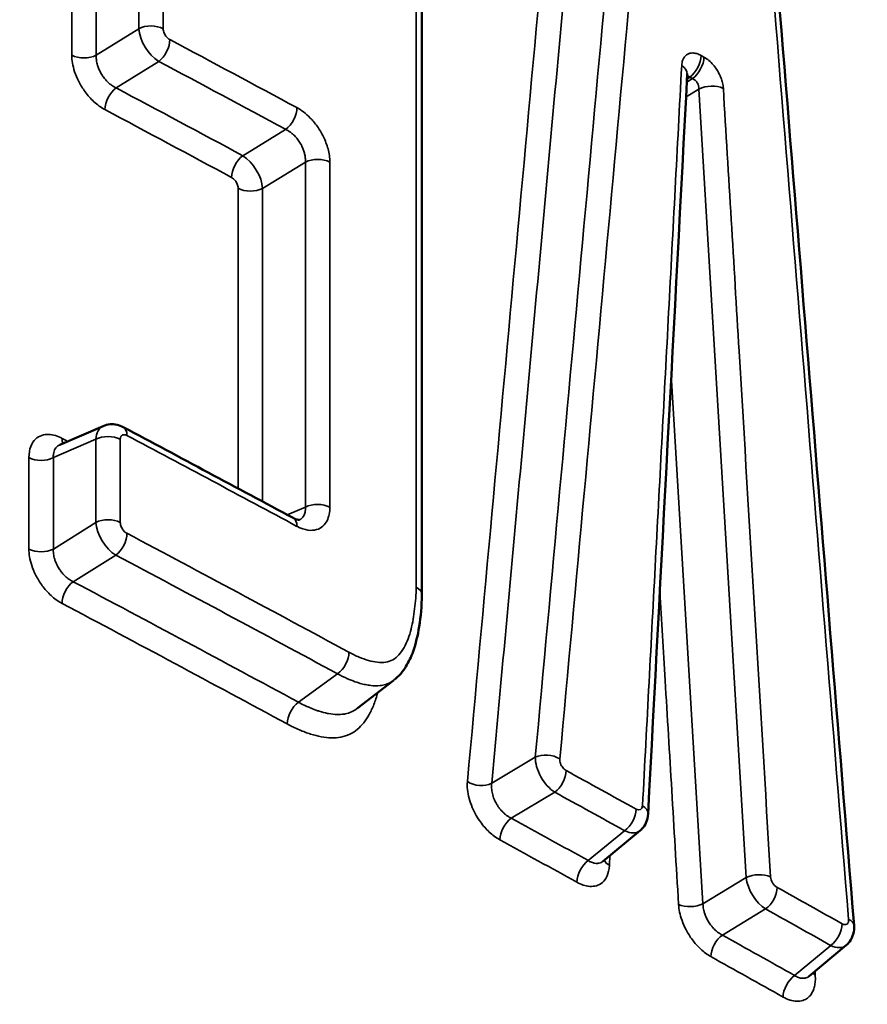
# Model space of a CAD drawing. Header units: millimetres. Extents: x 38 to 2514, y 38 to 1622.
# Tile 228 of 256: x 1590.81 to 1595.49, y 333.88 to 339.32. Entities that reach past the tile are written whole.
import ezdxf

# ---------------------------------------------------------------- set-up
doc = ezdxf.new("R2010")
doc.units = ezdxf.units.MM
doc.header["$LTSCALE"] = 7.692308
doc.layers.add('Visible (ISO)', color=7, linetype='Continuous', lineweight=50)
doc.layers.add('Visible Narrow (ISO)', color=7, linetype='Continuous', lineweight=35)

msp = doc.modelspace()

# ---------------------------------------------------------------- linework, layer by layer
at = {"layer": 'Visible (ISO)'}
for p, q in [((1593.0291, 336.1416), (1593.0291, 341.267)), ((1591.267, 337.0738), (1591.0267, 336.9701)), ((1592.8717, 335.6677), (1592.6737, 335.5141)), ((1592.8758, 335.6708), (1592.8758, 335.6708)), ((1592.6736, 335.514), (1592.6737, 335.5141)), ((1594.031, 334.6692), (1594.2355, 334.838)), ((1595.375, 334.2045), (1595.1704, 334.0339)), ((1595.1704, 334.0339), (1595.1704, 334.0339))]:
    msp.add_line(p, q, dxfattribs=at)
for centre, major_axis, ratio, start_param, end_param in [((1594.3965, 339.0242), (0.0999, -0.0053), 0.609179, 0, 0.000602), ((1582.5965, 329.0169), (10, -17.3205), 0.57735, 3.926991, 6.913108)]:
    msp.add_ellipse(centre, major_axis=major_axis, ratio=ratio, start_param=start_param, end_param=end_param, dxfattribs=at)
for points in [[(1594.8939, 340.7733), (1595.0691, 338.6206), (1595.244, 336.4677), (1595.4185, 334.3147)], [(1594.4963, 339.0189), (1594.4242, 337.6556), (1594.3521, 336.2922), (1594.2799, 334.9288)], [(1594.4965, 339.0208), (1594.4965, 339.0208), (1594.4964, 339.0202), (1594.4963, 339.0189)], [(1591.3776, 337.0675), (1591.6918, 336.9006), (1592.0051, 336.7333), (1592.3175, 336.5656)], [(1591.0259, 336.9698), (1591.0259, 336.9698), (1591.0263, 336.9699), (1591.0267, 336.9701)], [(1594.031, 334.6693), (1594.0303, 334.6686), (1594.0298, 334.6681), (1594.0298, 334.6681)], [(1595.1704, 334.0339), (1595.1695, 334.0331), (1595.1691, 334.0325), (1595.1691, 334.0325)]]:
    msp.add_open_spline(points, degree=3, dxfattribs=at)
for points, knots in [([(1591.267, 337.0738), (1591.279, 337.0789), (1591.292, 337.0821), (1591.3179, 337.0842), (1591.3311, 337.0832), (1591.3554, 337.0775), (1591.3669, 337.0732), (1591.3776, 337.0675)], [0, 0, 0, 0, 0.00399308, 0.00399308, 0.00797021, 0.00797021, 0.01168959, 0.01168959, 0.01168959, 0.01168959]), ([(1592.3175, 336.5656), (1592.3263, 336.5608), (1592.3343, 336.5579), (1592.3453, 336.5551), (1592.3486, 336.555), (1592.3508, 336.5551), (1592.3511, 336.5551), (1592.3511, 336.5551)], [0, 0, 0, 0, 0.00459043, 0.00459043, 0.00884239, 0.00884239, 0.01086456, 0.01086456, 0.01086456, 0.01086456]), ([(1593.0291, 336.1416), (1593.0291, 336.0791), (1593.0227, 336.0218), (1593.0065, 335.918), (1592.9962, 335.8716), (1592.97, 335.7988), (1592.9571, 335.7706), (1592.9237, 335.7172), (1592.9028, 335.6917), (1592.8758, 335.6708)], [0, 0, 0, 0, 0.02195062, 0.02195062, 0.04030988, 0.04030988, 0.05256473, 0.05256473, 0.06530855, 0.06530855, 0.06530855, 0.06530855]), ([(1594.2799, 334.9288), (1594.2791, 334.9135), (1594.2757, 334.8982), (1594.2641, 334.8708), (1594.256, 334.8583), (1594.2427, 334.8443), (1594.2392, 334.841), (1594.2355, 334.838)], [0, 0, 0, 0, 0.00471055, 0.00471055, 0.00914766, 0.00914766, 0.01060929, 0.01060929, 0.01060929, 0.01060929]), ([(1595.4185, 334.3147), (1595.4198, 334.2986), (1595.4185, 334.2823), (1595.4105, 334.2522), (1595.4038, 334.238), (1595.3891, 334.2179), (1595.3824, 334.2107), (1595.375, 334.2045)], [0, 0, 0, 0, 0.00492597, 0.00492597, 0.00959502, 0.00959502, 0.01255421, 0.01255421, 0.01255421, 0.01255421])]:
    msp.add_open_spline(points, degree=3, knots=knots, dxfattribs=at)
at = {"layer": 'Visible Narrow (ISO)'}
for p, q in [((1592.9976, 336.1836), (1592.9976, 341.3091)), ((1591.464, 339.7271), (1591.464, 339.2692)), ((1591.5992, 339.7269), (1591.5992, 339.2689)), ((1591.0935, 339.626), (1591.0935, 339.1227)), ((1591.2286, 339.6258), (1591.2286, 339.1226)), ((1591.464, 339.2692), (1591.2286, 339.1226)), ((1594.5733, 339.1211), (1594.5885, 339.1127)), ((1591.574, 339.0887), (1591.3385, 338.942)), ((1594.4947, 338.9891), (1594.5101, 339.0017)), ((1594.5101, 339.0017), (1594.5252, 338.9933)), ((1594.494, 338.9744), (1594.5252, 338.9933)), ((1594.4896, 338.8918), (1594.561, 338.9356)), ((1594.561, 338.9356), (1594.8223, 334.5786)), ((1592.0392, 338.5673), (1592.276, 338.7131)), ((1592.1485, 338.3865), (1592.3853, 338.5322)), ((1592.3853, 338.5322), (1592.3853, 336.6257)), ((1592.5204, 338.5315), (1592.5204, 336.625)), ((1592.0134, 338.3871), (1592.0134, 336.7286)), ((1592.1485, 338.3865), (1592.1485, 336.6563)), ((1594.4084, 337.3562), (1594.5833, 334.4344)), ((1591.2266, 337.0005), (1590.9915, 336.8991)), ((1591.2266, 337.0005), (1591.2266, 336.541)), ((1591.3617, 337.0004), (1591.3617, 336.5409)), ((1590.8564, 336.8991), (1590.8564, 336.3942)), ((1590.9915, 336.8991), (1590.9915, 336.3942)), ((1592.2848, 336.5831), (1592.3853, 336.6257)), ((1591.2266, 336.541), (1590.9915, 336.3942)), ((1591.3367, 336.3606), (1591.1016, 336.2137)), ((1592.3465, 335.5477), (1592.5633, 335.7042)), ((1593.6564, 335.2433), (1593.4156, 335.0999)), ((1593.7642, 335.0502), (1593.5235, 334.9068)), ((1594.1501, 334.8379), (1593.9495, 334.6725)), ((1594.0659, 334.6454), (1594.0688, 334.7005)), ((1594.8223, 334.5786), (1594.5833, 334.4344)), ((1594.9296, 334.4054), (1594.6906, 334.2612)), ((1595.2894, 334.2042), (1595.0899, 334.0379))]:
    msp.add_line(p, q, dxfattribs=at)
for centre, major_axis, ratio, start_param, end_param in [((1592.0149, 336.3386), (16.5464, 180.4033), 0.009575, 4.707196, 4.739735), ((1454.7382, 294.5048), (150.4195, 1589.5092), 0.08435, 4.745997, 4.749691), ((1449.6425, 292.9481), (153.0916, 1618.7701), 0.085555, 4.746527, 4.750182), ((1446.3599, 220.7545), (140.0402, -1834.6767), 0.085588, 1.626217, 1.629744), ((1591.5314, 339.2265), (-0.1, 0), 0.57735, 3.967422, 5.451628), ((1591.5682, 339.2071), (0.0793, -0.1272), 0.532992, 3.910058, 5.474988), ((1591.568, 339.1663), (-0.047, -0.0883), 0.553961, 0.853139, 2.33667), ((1455.6708, 254.1329), (200.5, -0.0003), 0.577351, 0.820805, 0.825582), ((1591.1612, 339.1652), (0.1, 0), 0.57735, 3.968556, 5.451628), ((1594.5041, 339.0794), (-0.0485, -0.0875), 0.565662, 0.862822, 2.346356), ((1594.5192, 339.071), (-0.0485, -0.0874), 0.565718, 0.862873, 2.346411), ((1456.715, 240.4914), (199.0551, 15.2368), 0.627195, 0.774736, 0.779531), ((1594.3965, 339.0242), (0.0999, -0.0053), 0.609179, 0.000602, 0.837566), ((1594.5048, 338.9561), (-0.0143, 0.0511), 0.547958, 5.641903, 6.10413), ((1591.3445, 338.8644), (0.047, 0.0883), 0.553885, 0.85307, 2.335729), ((1456.7015, 240.4816), (198.7572, 15.2139), 0.627195, 0.774876, 0.779668), ((1594.5184, 338.9485), (0.0249, -0.0433), 0.801245, 0.865094, 2.359366), ((1594.6266, 338.8979), (-0.0998, -0.006), 0.536221, 3.912819, 5.397025), ((1592.27, 338.7908), (-0.0474, -0.0881), 0.55658, 0.855554, 2.338281), ((1455.6708, 253.9476), (200, -0.0003), 0.577351, 0.820945, 0.825719), ((1592.0451, 338.4897), (0.0474, 0.0881), 0.556503, 0.855483, 2.339442), ((1592.0449, 338.4489), (0.0787, -0.1276), 0.529651, 0.771454, 2.335861), ((1592.4522, 338.4893), (-0.1, 0), 0.57735, 3.961154, 5.44536), ((1592.0816, 338.4294), (0.1, 0), 0.57735, 3.962288, 5.44536), ((1591.3309, 336.9382), (-0.0664, 0.1344), 0.600761, 6.252541, 7.1049), ((1591.3307, 336.9791), (0.0469, 0.0883), 0.552771, 5.478469, 6.283203), ((1455.6708, 252.0049), (-200, 0.0003), 0.577351, 3.968713, 3.968922), ((1591.1074, 337.0478), (-0.0469, -0.0883), 0.552681, 5.476928, 5.861218), ((1591.2941, 336.9579), (-0.1, 0), 0.57735, 3.969032, 5.453238), ((1455.6708, 251.8195), (-200.5, 0.0003), 0.577351, 3.962397, 3.968785), ((1590.924, 336.9417), (0.1, 0), 0.57735, 3.970166, 5.453238), ((1592.4522, 336.5828), (-0.1, 0), 0.57735, 3.961154, 5.44536), ((1591.2941, 336.4984), (-0.1, 0), 0.57735, 3.969032, 5.453237), ((1592.2702, 336.4775), (0.0473, 0.0881), 0.556921, 5.478835, 6.283219), ((1591.3309, 336.479), (0.0795, -0.1271), 0.533927, 3.909229, 5.47442), ((1591.3308, 336.4383), (-0.0468, -0.0884), 0.553146, 0.852271, 2.335804), ((1455.6708, 251.2789), (200.5, -0.0003), 0.577351, 0.818844, 0.827192), ((1590.924, 336.4368), (0.1, 0), 0.57735, 3.970166, 5.453238), ((1457.1024, 237.9182), (198.4845, 15.2148), 0.627127, 0.772692, 0.781096), ((1591.1076, 336.1361), (0.0468, 0.0884), 0.55307, 0.852202, 2.333452), ((1457.0768, 237.8997), (198.2044, 15.1934), 0.627127, 0.772693, 0.781233), ((1592.9291, 336.1416), (0.1, 0), 0.57735, 0.000164, 0.8163), ((1455.6708, 251.0935), (200, -0.0003), 0.577351, 0.818844, 0.827329), ((1592.5574, 335.7819), (-0.0475, -0.088), 0.557726, 0.856488, 2.339246), ((1592.3524, 335.47), (0.0475, 0.0879), 0.55772, 0.856494, 2.340227), ((1593.7584, 335.1687), (0.0771, -0.1286), 0.520653, 3.822631, 5.484872), ((1593.7223, 335.1923), (-0.0996, 0.0091), 0.629639, 4.007731, 5.491929), ((1593.7582, 335.128), (-0.0481, -0.0877), 0.562793, 0.860223, 2.343754), ((1455.6708, 251.2789), (200.5, -0.0003), 0.577351, 0.807947, 0.810608), ((1593.3497, 335.1509), (0.0996, -0.0091), 0.6295, 4.008837, 5.491916), ((1593.1733, 334.3696), (11.0448, -6.0439), 0.069965, 1.520572, 1.555574), ((1594.2132, 334.998), (0.0257, -0.0426), 0.590147, 5.484803, 7.000067), ((1594.18, 334.9341), (0.0999, -0.0053), 0.609124, 6.283178, 7.122284), ((1594.1441, 334.9156), (-0.0483, -0.0876), 0.56423, 0.861605, 2.344753), ((1593.5295, 334.8291), (0.0481, 0.0877), 0.562711, 0.860144, 2.343303), ((1456.6252, 237.5553), (198.8732, 15.4273), 0.626552, 0.761159, 0.76411), ((1594.1439, 334.9566), (0.0896, -0.1202), 0.585396, 5.431897, 6.311737), ((1455.6708, 251.0935), (200, -0.0003), 0.577351, 0.807818, 0.810759), ((1593.9555, 334.5947), (0.0483, 0.0875), 0.5643, 0.861671, 2.345406), ((1594.1351, 334.6871), (-0.0999, 0.0053), 0.609116, 0.280839, 0.837894), ((1594.8877, 334.5408), (-0.0998, -0.006), 0.536153, 3.911077, 5.395279), ((1594.9236, 334.5239), (0.0773, -0.1285), 0.521665, 3.989748, 5.484729), ((1594.9929, 334.5653), (0.0255, -0.0427), 0.587159, 3.987343, 5.490787), ((1594.9235, 334.4831), (-0.0487, -0.0873), 0.56754, 0.864082, 2.347612), ((1455.6708, 251.2789), (200.5, -0.0003), 0.577351, 0.800053, 0.802553), ((1594.5178, 334.4722), (0.0998, 0.006), 0.536263, 3.912206, 5.395282), ((1594.9607, 334.1744), (5.0267, -2.8077), 0.032382, 1.523473, 1.595086), ((1595.2833, 334.2819), (-0.0489, -0.0872), 0.56888, 0.865401, 2.34855), ((1595.3188, 334.3066), (0.0997, 0.0081), 0.519914, 6.283175, 7.038541), ((1594.6967, 334.1834), (0.0487, 0.0873), 0.567471, 0.86401, 2.347193), ((1456.4378, 237.4144), (199.1446, 15.5719), 0.626154, 0.75289, 0.755673), ((1595.283, 334.3231), (0.0899, -0.1202), 0.585521, 5.432676, 6.314181), ((1455.6708, 251.0935), (200, -0.0003), 0.577351, 0.799902, 0.802681), ((1595.2737, 334.0833), (-0.0997, -0.0081), 0.519939, 0.530242, 0.754327), ((1452.746, 225.8036), (136.8828, -1794.6021), 0.083618, 1.624767, 1.624778), ((1595.096, 333.9601), (0.0489, 0.0872), 0.56896, 0.865478, 2.349212)]:
    msp.add_ellipse(centre, major_axis=major_axis, ratio=ratio, start_param=start_param, end_param=end_param, dxfattribs=at)
for points, knots in [([(1574.5176, 343.3099), (1574.9808, 343.0283), (1575.4406, 342.7439), (1575.8976, 342.4563), (1576.3555, 342.1682), (1576.8107, 341.8769), (1577.2638, 341.582), (1577.419, 341.481), (1577.5739, 341.3796), (1577.7287, 341.2777), (1578.1801, 340.9805), (1578.6297, 340.6795), (1579.0782, 340.3742), (1579.1193, 340.3462), (1579.1605, 340.3182), (1579.2016, 340.2901), (1579.5473, 340.0541), (1579.8922, 339.8156), (1580.2356, 339.5752), (1580.5796, 339.3345), (1580.9219, 339.0918), (1581.2618, 338.848), (1581.6037, 338.6027), (1581.9431, 338.3562), (1582.2791, 338.1091), (1582.4524, 337.9818), (1582.6248, 337.8542), (1582.7961, 337.7267), (1583.1015, 337.4994), (1583.4035, 337.272), (1583.7018, 337.0452), (1584.0532, 336.7779), (1584.3992, 336.5112), (1584.739, 336.2462), (1585.0843, 335.9768), (1585.4232, 335.7091), (1585.7548, 335.4441), (1586.0977, 335.1702), (1586.4326, 334.8991), (1586.7589, 334.6321), (1586.9426, 334.4817), (1587.1236, 334.3326), (1587.3017, 334.1851), (1587.4294, 334.0792), (1587.5557, 333.9741), (1587.6803, 333.8698), (1588.0063, 333.5972), (1588.3216, 333.3303), (1588.6267, 333.0693), (1588.9371, 332.8038), (1589.237, 332.5442), (1589.5271, 332.2906), (1589.825, 332.0302), (1590.1126, 331.776), (1590.3907, 331.528), (1590.5548, 331.3815), (1590.7156, 331.2372), (1590.8732, 331.095)], [0, 0, 0, 0, 0.072724, 0.072724, 0.072724, 0.145575, 0.145575, 0.145575, 0.170526, 0.170526, 0.170526, 0.243318, 0.243318, 0.243318, 0.25, 0.25, 0.25, 0.30613, 0.30613, 0.30613, 0.362344, 0.362344, 0.362344, 0.418889, 0.418889, 0.418889, 0.448048, 0.448048, 0.448048, 0.5, 0.5, 0.5, 0.561219, 0.561219, 0.561219, 0.623443, 0.623443, 0.623443, 0.687771, 0.687771, 0.687771, 0.724003, 0.724003, 0.724003, 0.75, 0.75, 0.75, 0.81798, 0.81798, 0.81798, 0.887113, 0.887113, 0.887113, 0.958094, 0.958094, 0.958094, 1, 1, 1, 1]), ([(1591.5992, 339.2689), (1591.5992, 339.2648), (1591.5997, 339.2607), (1591.6007, 339.2565), (1591.6017, 339.2524), (1591.6031, 339.2483), (1591.6047, 339.2444), (1591.6064, 339.2406), (1591.6083, 339.237), (1591.6104, 339.2337), (1591.6125, 339.2303), (1591.6148, 339.2272), (1591.6173, 339.2242), (1591.6199, 339.2212), (1591.6226, 339.2184), (1591.6257, 339.2157), (1591.6288, 339.2131), (1591.6322, 339.2107), (1591.6358, 339.2088)], [0.0000004, 0.0000004, 0.0000004, 0.0000004, 0.1666667, 0.1666667, 0.1666667, 0.3333333, 0.3333333, 0.3333333, 0.5, 0.5, 0.5, 0.6666667, 0.6666667, 0.6666667, 0.8333333, 0.8333333, 0.8333333, 1, 1, 1, 1]), ([(1591.2286, 339.1226), (1591.2283, 339.1165), (1591.2284, 339.1102), (1591.2291, 339.1011), (1591.2293, 339.0985), (1591.2303, 339.0912), (1591.2311, 339.0864), (1591.2332, 339.0767), (1591.2344, 339.0718), (1591.2379, 339.0602), (1591.2404, 339.0534), (1591.2451, 339.0422), (1591.247, 339.0379), (1591.2527, 339.0265), (1591.2568, 339.0192), (1591.2643, 339.0078), (1591.2672, 339.0036), (1591.2749, 338.9934), (1591.2798, 338.9875), (1591.2898, 338.9768), (1591.2949, 338.9719), (1591.306, 338.9623), (1591.3121, 338.9577), (1591.3249, 338.9491), (1591.3316, 338.9453), (1591.3385, 338.942)], [0, 0, 0, 0, 0.120004, 0.120004, 0.166667, 0.166667, 0.251208, 0.251208, 0.333333, 0.333333, 0.437479, 0.437479, 0.5, 0.5, 0.604682, 0.604682, 0.666667, 0.666667, 0.755201, 0.755201, 0.833333, 0.833333, 0.916667, 0.916667, 1, 1, 1, 1]), ([(1594.696, 338.9395), (1594.725, 338.4555), (1594.8122, 337.0032), (1594.8992, 335.5507), (1594.9572, 334.5824)], [0, 0, 0, 0, 0.333333, 1, 1, 1, 1]), ([(1592.3382, 338.833), (1592.3505, 338.8264), (1592.3752, 338.8103), (1592.4119, 338.778), (1592.4509, 338.7319), (1592.486, 338.6739), (1592.5126, 338.6055), (1592.5204, 338.5564), (1592.5204, 338.5315)], [0, 0, 0, 0, 0.1666667, 0.3333333, 0.5, 0.6666667, 0.8333333, 1, 1, 1, 1]), ([(1592.276, 338.7131), (1592.2815, 338.7105), (1592.2872, 338.7073), (1592.295, 338.7024), (1592.2972, 338.7009), (1592.3033, 338.6966), (1592.3071, 338.6936), (1592.3148, 338.6872), (1592.3186, 338.6838), (1592.3273, 338.6752), (1592.3323, 338.6699), (1592.3401, 338.6605), (1592.3429, 338.6567), (1592.3505, 338.6464), (1592.355, 338.6394), (1592.3617, 338.6275), (1592.3641, 338.6229), (1592.3695, 338.6115), (1592.3725, 338.6044), (1592.3773, 338.5907), (1592.3793, 338.584), (1592.3826, 338.5699), (1592.3838, 338.5624), (1592.3854, 338.5474), (1592.3856, 338.5397), (1592.3853, 338.5322)], [0, 0, 0, 0, 0.120087, 0.120087, 0.166667, 0.166667, 0.251241, 0.251241, 0.333333, 0.333333, 0.437504, 0.437504, 0.5, 0.5, 0.604688, 0.604688, 0.666667, 0.666667, 0.75528, 0.75528, 0.833333, 0.833333, 0.916667, 0.916667, 1, 1, 1, 1]), ([(1591.977, 338.4474), (1591.9807, 338.4454), (1591.9841, 338.443), (1591.9874, 338.4401), (1591.9906, 338.4373), (1591.9936, 338.4341), (1591.9963, 338.4309), (1591.9989, 338.4276), (1592.0012, 338.4243), (1592.0032, 338.4209), (1592.0052, 338.4175), (1592.0069, 338.414), (1592.0084, 338.4104), (1592.0099, 338.4068), (1592.0111, 338.4031), (1592.012, 338.3992), (1592.0128, 338.3953), (1592.0134, 338.3912), (1592.0134, 338.3871)], [0.0000005, 0.0000005, 0.0000005, 0.0000005, 0.1666667, 0.1666667, 0.1666667, 0.3333333, 0.3333333, 0.3333333, 0.5, 0.5, 0.5, 0.6666667, 0.6666667, 0.6666667, 0.8333333, 0.8333333, 0.8333333, 1, 1, 1, 1]), ([(1591.3984, 337.0217), (1591.3961, 337.0229), (1591.3939, 337.0238), (1591.3918, 337.0245), (1591.3905, 337.0249), (1591.3892, 337.0253), (1591.3879, 337.0255), (1591.3855, 337.026), (1591.3833, 337.0262), (1591.3812, 337.026), (1591.3804, 337.026), (1591.3797, 337.0259), (1591.379, 337.0258), (1591.3771, 337.0255), (1591.3754, 337.025), (1591.3739, 337.0243), (1591.3733, 337.024), (1591.3726, 337.0236), (1591.372, 337.0232), (1591.3704, 337.0223), (1591.369, 337.021), (1591.3677, 337.0196), (1591.3674, 337.0192), (1591.3671, 337.0188), (1591.3667, 337.0183), (1591.3657, 337.0169), (1591.3648, 337.0153), (1591.364, 337.0134), (1591.3637, 337.0126), (1591.3634, 337.0118), (1591.3632, 337.0109), (1591.3626, 337.009), (1591.3621, 337.0068), (1591.3619, 337.0044), (1591.3618, 337.0031), (1591.3617, 337.0018), (1591.3617, 337.0004)], [0.0000001, 0.0000001, 0.0000001, 0.0000001, 0.1025358, 0.1025358, 0.1025358, 0.1666667, 0.1666667, 0.1666667, 0.289236, 0.289236, 0.289236, 0.3333333, 0.3333333, 0.3333333, 0.4488843, 0.4488843, 0.4488843, 0.5, 0.5, 0.5, 0.6307681, 0.6307681, 0.6307681, 0.6666667, 0.6666667, 0.6666667, 0.7841767, 0.7841767, 0.7841767, 0.8333333, 0.8333333, 0.8333333, 0.9439466, 0.9439466, 0.9439466, 1, 1, 1, 1]), ([(1591.0267, 336.9701), (1591.0236, 336.9687), (1591.0206, 336.9671), (1591.0153, 336.9634), (1591.0128, 336.9615), (1591.0073, 336.9561), (1591.0044, 336.9524), (1590.9995, 336.9444), (1590.9975, 336.9402), (1590.9942, 336.9305), (1590.9929, 336.925), (1590.9913, 336.9128), (1590.9911, 336.9062), (1590.9915, 336.8991)], [0.5341966, 0.5341966, 0.5341966, 0.5341966, 0.6046687, 0.6046687, 0.6666667, 0.6666667, 0.7553823, 0.7553823, 0.8333333, 0.8333333, 0.9166693, 0.9166693, 1, 1, 1, 1]), ([(1592.3853, 336.6257), (1592.3856, 336.62), (1592.3855, 336.6144), (1592.3848, 336.6068), (1592.3845, 336.6047), (1592.3836, 336.599), (1592.3828, 336.5954), (1592.3807, 336.5886), (1592.3795, 336.5853), (1592.376, 336.578), (1592.3736, 336.574), (1592.3689, 336.5682), (1592.367, 336.5661), (1592.3613, 336.561), (1592.3572, 336.5582), (1592.352, 336.5557), (1592.3514, 336.5554), (1592.3508, 336.5551)], [0, 0, 0, 0, 0.1200973, 0.1200973, 0.1666667, 0.1666667, 0.2512573, 0.2512573, 0.3333333, 0.3333333, 0.4375297, 0.4375297, 0.5, 0.5, 0.6046833, 0.6046833, 0.6182248, 0.6182248, 0.6182248, 0.6182248]), ([(1591.3617, 336.5409), (1591.3617, 336.5368), (1591.3623, 336.5326), (1591.3633, 336.5285), (1591.3642, 336.5244), (1591.3656, 336.5202), (1591.3673, 336.5164), (1591.369, 336.5125), (1591.3709, 336.509), (1591.373, 336.5056), (1591.3751, 336.5023), (1591.3774, 336.4991), (1591.3799, 336.4961), (1591.3824, 336.4931), (1591.3852, 336.4903), (1591.3883, 336.4877), (1591.3914, 336.4851), (1591.3948, 336.4827), (1591.3984, 336.481)], [0.0000004, 0.0000004, 0.0000004, 0.0000004, 0.1666667, 0.1666667, 0.1666667, 0.3333333, 0.3333333, 0.3333333, 0.5, 0.5, 0.5, 0.6666667, 0.6666667, 0.6666667, 0.8333333, 0.8333333, 0.8333333, 1, 1, 1, 1]), ([(1590.9915, 336.3942), (1590.9912, 336.3881), (1590.9912, 336.3818), (1590.992, 336.3727), (1590.9922, 336.3701), (1590.9932, 336.3628), (1590.994, 336.358), (1590.9961, 336.3483), (1590.9973, 336.3434), (1591.0008, 336.3318), (1591.0033, 336.325), (1591.008, 336.3138), (1591.0099, 336.3095), (1591.0157, 336.2981), (1591.0198, 336.2909), (1591.0272, 336.2794), (1591.0302, 336.2752), (1591.0379, 336.265), (1591.0428, 336.2592), (1591.0529, 336.2485), (1591.0579, 336.2436), (1591.069, 336.234), (1591.0751, 336.2293), (1591.0879, 336.2208), (1591.0947, 336.217), (1591.1016, 336.2137)], [0, 0, 0, 0, 0.119982, 0.119982, 0.166667, 0.166667, 0.251194, 0.251194, 0.333333, 0.333333, 0.437464, 0.437464, 0.5, 0.5, 0.604671, 0.604671, 0.666667, 0.666667, 0.755177, 0.755177, 0.833333, 0.833333, 0.916667, 0.916667, 1, 1, 1, 1]), ([(1592.6257, 335.824), (1592.6449, 335.8136), (1592.6636, 335.8047), (1592.7, 335.7894), (1592.7178, 335.7832), (1592.7515, 335.7737), (1592.7676, 335.7704), (1592.7992, 335.767), (1592.8148, 335.7668), (1592.8437, 335.7712), (1592.8571, 335.7758), (1592.8813, 335.7896), (1592.8923, 335.7989), (1592.9126, 335.8214), (1592.9219, 335.8347), (1592.9388, 335.8646), (1592.9464, 335.8813), (1592.9593, 335.9156), (1592.9647, 335.9333), (1592.9738, 335.9692), (1592.9776, 335.9875), (1592.9841, 336.0249), (1592.9868, 336.0441), (1592.9915, 336.0832), (1592.9936, 336.1031), (1592.9966, 336.1431), (1592.9976, 336.1631), (1592.9976, 336.1836)], [0.0000026, 0.0000026, 0.0000026, 0.0000026, 0.0769231, 0.0769231, 0.1538462, 0.1538462, 0.2307692, 0.2307692, 0.3076923, 0.3076923, 0.3846154, 0.3846154, 0.4615385, 0.4615385, 0.5384615, 0.5384615, 0.6153846, 0.6153846, 0.6923077, 0.6923077, 0.7692308, 0.7692308, 0.8461538, 0.8461538, 0.9230769, 0.9230769, 1, 1, 1, 1]), ([(1594.345, 336.1589), (1594.3546, 335.9976), (1594.3644, 335.8342), (1594.3743, 335.6684), (1594.3982, 335.2691), (1594.423, 334.856), (1594.4484, 334.4306)], [0.5282881, 0.5282881, 0.5282881, 0.5282881, 0.6666667, 0.6666667, 0.6666667, 1, 1, 1, 1]), ([(1592.5633, 335.7042), (1592.5818, 335.6942), (1592.5999, 335.6854), (1592.6177, 335.6776), (1592.6209, 335.6762), (1592.6242, 335.6748), (1592.6274, 335.6734), (1592.6417, 335.6674), (1592.6557, 335.6622), (1592.6695, 335.6577), (1592.6759, 335.6556), (1592.6824, 335.6536), (1592.6887, 335.6519), (1592.6986, 335.6491), (1592.7084, 335.6467), (1592.7181, 335.6448), (1592.7278, 335.6428), (1592.7374, 335.6413), (1592.7471, 335.6402), (1592.7642, 335.6383), (1592.7814, 335.6378), (1592.7982, 335.6398), (1592.8005, 335.64), (1592.8027, 335.6403), (1592.805, 335.6407), (1592.8161, 335.6424), (1592.8271, 335.6453), (1592.8375, 335.6492), (1592.8447, 335.652), (1592.8516, 335.6552), (1592.8581, 335.6589), (1592.8643, 335.6624), (1592.8702, 335.6664), (1592.8758, 335.6708)], [0.0000014, 0.0000014, 0.0000014, 0.0000014, 0.0649991, 0.0649991, 0.0649991, 0.0769231, 0.0769231, 0.0769231, 0.1292277, 0.1292277, 0.1292277, 0.1538462, 0.1538462, 0.1538462, 0.1923077, 0.1923077, 0.1923077, 0.2307692, 0.2307692, 0.2307692, 0.29857, 0.29857, 0.29857, 0.3076923, 0.3076923, 0.3076923, 0.3531418, 0.3531418, 0.3531418, 0.3846154, 0.3846154, 0.3846154, 0.4147649, 0.4147649, 0.4147649, 0.4147649]), ([(1592.2842, 335.4279), (1592.3078, 335.4151), (1592.3532, 335.3932), (1592.4147, 335.3704), (1592.4733, 335.3556), (1592.5293, 335.3494), (1592.5824, 335.3529), (1592.6314, 335.3685), (1592.6733, 335.3961), (1592.7084, 335.4325), (1592.7386, 335.4781), (1592.7648, 335.5342), (1592.7788, 335.5779), (1592.7848, 335.6002)], [0, 0, 0, 0, 0.0666667, 0.1333333, 0.2, 0.2666667, 0.3333333, 0.4, 0.4666667, 0.5333333, 0.6, 0.6666667, 0.7333286, 0.7333286, 0.7333286, 0.7333286]), ([(1592.3465, 335.5477), (1592.3677, 335.5362), (1592.3879, 335.5264), (1592.4194, 335.513), (1592.4313, 335.5083), (1592.4494, 335.5019), (1592.4558, 335.4997), (1592.4774, 335.493), (1592.4923, 335.4891), (1592.5088, 335.4858), (1592.511, 335.4854), (1592.5296, 335.482), (1592.5455, 335.4802), (1592.5738, 335.4795), (1592.5862, 335.4802), (1592.6003, 335.4823), (1592.6025, 335.4826), (1592.6171, 335.4853), (1592.6289, 335.4889), (1592.6414, 335.4944), (1592.6426, 335.495), (1592.6544, 335.5006), (1592.6643, 335.5068), (1592.6736, 335.514)], [0, 0, 0, 0, 0.0666667, 0.0666667, 0.1093643, 0.1093643, 0.1333333, 0.1333333, 0.1913391, 0.1913391, 0.2, 0.2, 0.2666667, 0.2666667, 0.3229726, 0.3229726, 0.3333333, 0.3333333, 0.3931636, 0.3931636, 0.4, 0.4, 0.4568675, 0.4568675, 0.4568675, 0.4568675]), ([(1593.7912, 335.2342), (1593.7908, 335.2299), (1593.791, 335.2255), (1593.7918, 335.2212), (1593.7926, 335.2168), (1593.7938, 335.2124), (1593.7954, 335.2083), (1593.797, 335.2042), (1593.7988, 335.2005), (1593.8009, 335.1969), (1593.8029, 335.1933), (1593.8052, 335.1899), (1593.8078, 335.1867), (1593.8104, 335.1834), (1593.8132, 335.1804), (1593.8164, 335.1775), (1593.8196, 335.1746), (1593.8232, 335.1719), (1593.8271, 335.1698)], [0.0000004, 0.0000004, 0.0000004, 0.0000004, 0.1666667, 0.1666667, 0.1666667, 0.3333333, 0.3333333, 0.3333333, 0.5, 0.5, 0.5, 0.6666667, 0.6666667, 0.6666667, 0.8333333, 0.8333333, 0.8333333, 1, 1, 1, 1]), ([(1593.4156, 335.0999), (1593.4144, 335.0914), (1593.414, 335.0822), (1593.415, 335.063), (1593.4164, 335.053), (1593.42, 335.0376), (1593.4215, 335.0325), (1593.4248, 335.0223), (1593.4266, 335.0173), (1593.4313, 335.0059), (1593.4342, 334.9997), (1593.4387, 334.9913), (1593.4401, 334.9887), (1593.4448, 334.9805), (1593.4482, 334.9753), (1593.453, 334.9684), (1593.4544, 334.9665), (1593.4592, 334.96), (1593.4627, 334.9557), (1593.4677, 334.95), (1593.4691, 334.9483), (1593.4745, 334.9426), (1593.4785, 334.9386), (1593.4838, 334.9338), (1593.485, 334.9327), (1593.4899, 334.9284), (1593.4936, 334.9254), (1593.4995, 334.9211), (1593.5015, 334.9197), (1593.5088, 334.9148), (1593.5143, 334.9115), (1593.5212, 334.908), (1593.5223, 334.9074), (1593.5235, 334.9068)], [0, 0, 0, 0, 0.1111111, 0.1111111, 0.2222222, 0.2222222, 0.2779367, 0.2779367, 0.3333333, 0.3333333, 0.4092264, 0.4092264, 0.4444444, 0.4444444, 0.5233117, 0.5233117, 0.5555556, 0.5555556, 0.6345206, 0.6345206, 0.6666667, 0.6666667, 0.7522082, 0.7522082, 0.7777778, 0.7777778, 0.8516869, 0.8516869, 0.8888889, 0.8888889, 0.9813234, 0.9813234, 1, 1, 1, 1]), ([(1593.9495, 334.6725), (1593.9541, 334.6696), (1593.9589, 334.667), (1593.9647, 334.6644), (1593.9658, 334.664), (1593.9705, 334.662), (1593.9742, 334.6608), (1593.9801, 334.6592), (1593.9823, 334.6587), (1593.9894, 334.6574), (1593.9944, 334.657), (1594.0006, 334.6573), (1594.0017, 334.6574), (1594.0077, 334.658), (1594.0125, 334.6592), (1594.0185, 334.6616), (1594.0197, 334.6621), (1594.0244, 334.6645), (1594.0278, 334.6666), (1594.031, 334.6692)], [0, 0, 0, 0, 0.1171435, 0.1171435, 0.1428571, 0.1428571, 0.233996, 0.233996, 0.2857143, 0.2857143, 0.4026498, 0.4026498, 0.4285714, 0.4285714, 0.5407397, 0.5407397, 0.5714286, 0.5714286, 0.6558958, 0.6558958, 0.6558958, 0.6558958]), ([(1594.5833, 334.4344), (1594.5833, 334.4286), (1594.5838, 334.4224), (1594.5847, 334.4149), (1594.5849, 334.4135), (1594.5858, 334.4073), (1594.5868, 334.4023), (1594.5887, 334.3943), (1594.5895, 334.3913), (1594.5923, 334.3815), (1594.5947, 334.3743), (1594.5984, 334.3653), (1594.5991, 334.3637), (1594.6029, 334.3549), (1594.6065, 334.3475), (1594.6119, 334.3382), (1594.6131, 334.3362), (1594.6186, 334.3271), (1594.6235, 334.32), (1594.6307, 334.3109), (1594.6324, 334.3087), (1594.6395, 334.3005), (1594.6451, 334.2945), (1594.654, 334.2862), (1594.6568, 334.2837), (1594.6658, 334.2764), (1594.6722, 334.2718), (1594.6827, 334.2653), (1594.6866, 334.2631), (1594.6906, 334.2612)], [0, 0, 0, 0, 0.1182708, 0.1182708, 0.1428571, 0.1428571, 0.2348453, 0.2348453, 0.2857143, 0.2857143, 0.4034266, 0.4034266, 0.4285714, 0.4285714, 0.5415887, 0.5415887, 0.5714286, 0.5714286, 0.6803373, 0.6803373, 0.7142857, 0.7142857, 0.8123811, 0.8123811, 0.8571429, 0.8571429, 0.9479437, 0.9479437, 1, 1, 1, 1]), ([(1595.3529, 334.3233), (1595.3552, 334.3221), (1595.3574, 334.3211), (1595.3595, 334.3204), (1595.361, 334.3198), (1595.3625, 334.3194), (1595.364, 334.3192), (1595.3664, 334.3187), (1595.3687, 334.3186), (1595.3708, 334.3188), (1595.3716, 334.3188), (1595.3724, 334.319), (1595.3731, 334.3191), (1595.3749, 334.3195), (1595.3764, 334.3201), (1595.3778, 334.3208), (1595.3786, 334.3212), (1595.3793, 334.3217), (1595.38, 334.3222), (1595.3814, 334.3233), (1595.3827, 334.3246), (1595.3838, 334.3261), (1595.3842, 334.3267), (1595.3845, 334.3272), (1595.3849, 334.3278), (1595.3858, 334.3293), (1595.3865, 334.331), (1595.3871, 334.3329), (1595.3875, 334.3339), (1595.3877, 334.335), (1595.388, 334.3361), (1595.3884, 334.3382), (1595.3886, 334.3405), (1595.3887, 334.343), (1595.3887, 334.3446), (1595.3887, 334.3462), (1595.3885, 334.348)], [0.0000003, 0.0000003, 0.0000003, 0.0000003, 0.0959667, 0.0959667, 0.0959667, 0.1666667, 0.1666667, 0.1666667, 0.2882539, 0.2882539, 0.2882539, 0.3333333, 0.3333333, 0.3333333, 0.4429749, 0.4429749, 0.4429749, 0.5, 0.5, 0.5, 0.6234941, 0.6234941, 0.6234941, 0.6666667, 0.6666667, 0.6666667, 0.7764922, 0.7764922, 0.7764922, 0.8333333, 0.8333333, 0.8333333, 0.9359876, 0.9359876, 0.9359876, 1, 1, 1, 1]), ([(1595.0899, 334.0379), (1595.0971, 334.0333), (1595.1045, 334.0295), (1595.119, 334.0242), (1595.1263, 334.0226), (1595.1368, 334.022), (1595.1403, 334.0221), (1595.1469, 334.0228), (1595.15, 334.0235), (1595.157, 334.0256), (1595.1606, 334.0273), (1595.1654, 334.0302), (1595.1669, 334.0311), (1595.169, 334.0327), (1595.1697, 334.0333), (1595.1704, 334.0339)], [0, 0, 0, 0, 0.1111111, 0.1111111, 0.2222222, 0.2222222, 0.2779438, 0.2779438, 0.3333333, 0.3333333, 0.4094496, 0.4094496, 0.4444444, 0.4444444, 0.4634104, 0.4634104, 0.4634104, 0.4634104])]:
    msp.add_open_spline(points, degree=3, knots=knots, dxfattribs=at)
for points in [[(1593.9565, 341.0132), (1593.8965, 340.3561), (1593.7765, 339.0421), (1593.5962, 337.071), (1593.4758, 335.7569), (1593.4156, 335.0999)], [(1591.0935, 339.1227), (1591.0935, 339.109), (1591.096, 339.0801), (1591.1073, 339.0331), (1591.1299, 338.9776), (1591.1652, 338.9197), (1591.2138, 338.8641), (1591.2543, 338.8339), (1591.2767, 338.822)], [(1594.4657, 339.0658), (1594.4663, 339.0769), (1594.47, 339.0955), (1594.4812, 339.1155), (1594.495, 339.1275), (1594.5103, 339.1339), (1594.5276, 339.1358), (1594.5477, 339.1328), (1594.5643, 339.1261), (1594.5733, 339.1211)], [(1594.5885, 339.1127), (1594.5984, 339.1071), (1594.6168, 339.0939), (1594.6404, 339.07), (1594.6584, 339.0457), (1594.6724, 339.0217), (1594.6835, 338.9969), (1594.692, 338.9703), (1594.6954, 338.95), (1594.696, 338.9395)], [(1594.2491, 334.9758), (1594.2732, 335.4303), (1594.3214, 336.3393), (1594.3935, 337.7026), (1594.4416, 338.6114), (1594.4657, 339.0658)], [(1591.0397, 337.0053), (1591.0274, 337.0118), (1591.0025, 337.0222), (1590.9656, 337.0292), (1590.9264, 337.0249), (1590.891, 337.0046), (1590.8642, 336.9647), (1590.8564, 336.9239), (1590.8564, 336.8991)], [(1592.5204, 336.625), (1592.5204, 336.6113), (1592.5179, 336.5851), (1592.5066, 336.5502), (1592.4842, 336.5189), (1592.4492, 336.4985), (1592.4008, 336.4948), (1592.3606, 336.5078), (1592.3383, 336.5196)], [(1590.8564, 336.3942), (1590.8564, 336.3805), (1590.8589, 336.3516), (1590.8703, 336.3046), (1590.8929, 336.2491), (1590.9282, 336.1912), (1590.9769, 336.1357), (1591.0175, 336.1055), (1591.0399, 336.0938)], [(1593.2809, 335.109), (1593.2796, 335.0951), (1593.2799, 335.0658), (1593.2887, 335.0166), (1593.3069, 334.965), (1593.3292, 334.9213), (1593.3527, 334.8855), (1593.3766, 334.8557), (1593.4016, 334.83), (1593.4287, 334.8071), (1593.4496, 334.7933), (1593.4606, 334.7873)], [(1593.8864, 334.553), (1593.8981, 334.5466), (1593.9217, 334.5361), (1593.9569, 334.5285), (1593.9944, 334.5313), (1594.0287, 334.5491), (1594.0555, 334.5851), (1594.0647, 334.6225), (1594.0659, 334.6454)], [(1594.4484, 334.4306), (1594.4492, 334.4171), (1594.4531, 334.3887), (1594.4658, 334.3429), (1594.4888, 334.2896), (1594.523, 334.2346), (1594.569, 334.182), (1594.6066, 334.1534), (1594.6272, 334.1419)], [(1595.0263, 333.9187), (1595.0392, 333.9115), (1595.0646, 333.9003), (1595.1024, 333.8934), (1595.1371, 333.8982), (1595.1623, 333.9121), (1595.1802, 333.9306), (1595.1924, 333.952), (1595.2006, 333.9767), (1595.205, 334.0049), (1595.205, 334.0287), (1595.204, 334.0419)]]:
    msp.add_open_spline(points, degree=3, dxfattribs=at)

doc.saveas('drawing.dxf')
